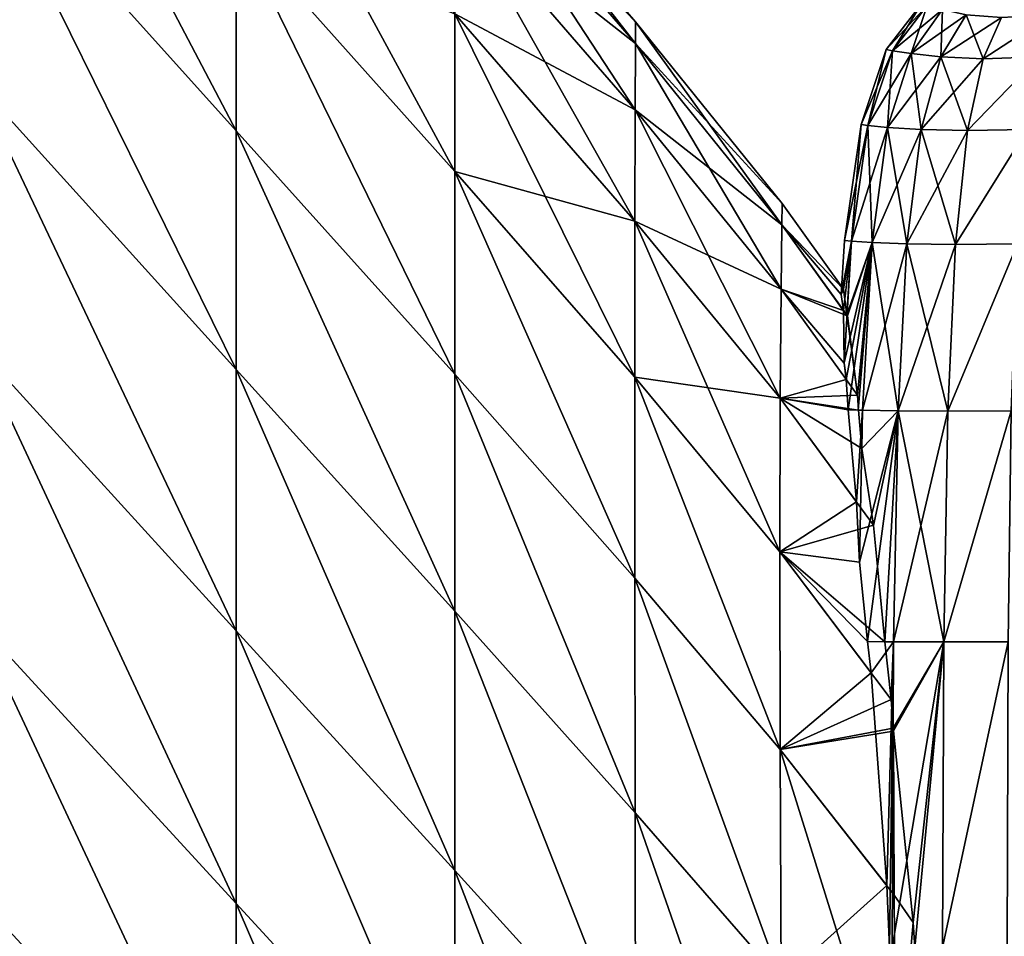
# Model space of a CAD drawing. Extents: x -0.96 to 0.96, y -0.57 to 2.63.
# Tile 119 of 148: x 0.8036 to 0.8807, y 0.746 to 0.8177. Entities that reach past the tile are written whole.
import ezdxf

# ---------------------------------------------------------------- set-up
doc = ezdxf.new("R2010")
doc.units = 0
doc.layers.add('Brakiri_Cruiser_Main_Texture', color=7, linetype='CONTINUOUS')

msp = doc.modelspace()

# ---------------------------------------------------------------- linework, layer by layer
at = {"layer": 'Brakiri_Cruiser_Main_Texture'}
for points in [[(0.800156, 0.84779, -0.603625), (0.800156, 0.831681, -0.610187), (0.820547, 0.809013, -0.607469)], [(0.800156, 0.84779, -0.603625), (0.820547, 0.809013, -0.607469), (0.820547, 0.824995, -0.600906)], [(0.800156, 0.84779, -0.523), (0.820547, 0.824995, -0.520281), (0.820547, 0.809013, -0.513719)], [(0.800156, 0.84779, -0.523), (0.820547, 0.809013, -0.513719), (0.800156, 0.831681, -0.516438)], [(0.837656, 0.805844, -0.598625), (0.837656, 0.818169, -0.590187), (0.820547, 0.837402, -0.592469)], [(0.837656, 0.805844, -0.598625), (0.820547, 0.837402, -0.592469), (0.820547, 0.824995, -0.600906)], [(0.851807, 0.81755, -0.556426), (0.837656, 0.832231, -0.547062), (0.837656, 0.833987, -0.558312)], [(0.85179, 0.815846, -0.567632), (0.851807, 0.81755, -0.556426), (0.837656, 0.833987, -0.558312)], [(0.85179, 0.815846, -0.567632), (0.837656, 0.833987, -0.558312), (0.837656, 0.832231, -0.569562)], [(0.851807, 0.81755, -0.556426), (0.85179, 0.815846, -0.545224), (0.837656, 0.832231, -0.547062)], [(0.85179, 0.815846, -0.545224), (0.837656, 0.82696, -0.536281), (0.837656, 0.832231, -0.547062)], [(0.851772, 0.810649, -0.57837), (0.85179, 0.815846, -0.567632), (0.837656, 0.832231, -0.569562)], [(0.851772, 0.810649, -0.57837), (0.837656, 0.832231, -0.569562), (0.837656, 0.82696, -0.580344)], [(0.800156, 0.831681, -0.610187), (0.800156, 0.812873, -0.614875), (0.820547, 0.790351, -0.612156)], [(0.800156, 0.831681, -0.610187), (0.820547, 0.790351, -0.612156), (0.820547, 0.809013, -0.607469)], [(0.800156, 0.831681, -0.516438), (0.820547, 0.809013, -0.513719), (0.820547, 0.790351, -0.509031)], [(0.800156, 0.831681, -0.516438), (0.820547, 0.790351, -0.509031), (0.800156, 0.812872, -0.51175)], [(0.851772, 0.810649, -0.53449), (0.837656, 0.818169, -0.526437), (0.837656, 0.82696, -0.536281)], [(0.85179, 0.815846, -0.545224), (0.851772, 0.810649, -0.53449), (0.837656, 0.82696, -0.536281)], [(0.851755, 0.801948, -0.588171), (0.851772, 0.810649, -0.57837), (0.837656, 0.82696, -0.580344)], [(0.851755, 0.801948, -0.588171), (0.837656, 0.82696, -0.580344), (0.837656, 0.818169, -0.590187)], [(0.820547, 0.824995, -0.600906), (0.820547, 0.809013, -0.607469), (0.837656, 0.789972, -0.605187)], [(0.820547, 0.824995, -0.600906), (0.837656, 0.789972, -0.605187), (0.837656, 0.805844, -0.598625)], [(0.820547, 0.824995, -0.520281), (0.837656, 0.805844, -0.518), (0.837656, 0.789972, -0.511437)], [(0.820547, 0.824995, -0.520281), (0.837656, 0.789972, -0.511437), (0.820547, 0.809013, -0.513719)], [(0.837656, 0.818169, -0.526437), (0.837656, 0.805844, -0.518), (0.820547, 0.824995, -0.520281)], [(0.874609, 0.818822, -0.537179), (0.871422, 0.815383, -0.55), (0.87418, 0.818959, -0.55)], [(0.87418, 0.818959, -0.55), (0.871422, 0.815383, -0.55), (0.871894, 0.815276, -0.563379)], [(0.87418, 0.818959, -0.55), (0.871894, 0.815276, -0.563379), (0.874609, 0.818822, -0.562821)], [(0.851772, 0.810649, -0.53449), (0.851755, 0.801948, -0.524694), (0.837656, 0.818169, -0.526437)], [(0.851755, 0.801948, -0.524694), (0.837656, 0.805844, -0.518), (0.837656, 0.818169, -0.526437)], [(0.851738, 0.789735, -0.596565), (0.851755, 0.801948, -0.588171), (0.837656, 0.818169, -0.590187)], [(0.851738, 0.789735, -0.596565), (0.837656, 0.818169, -0.590187), (0.837656, 0.805844, -0.598625)], [(0.874609, 0.818822, -0.537179), (0.871894, 0.815276, -0.536621), (0.871422, 0.815383, -0.55)], [(0.875806, 0.818503, -0.52507), (0.871894, 0.815276, -0.536621), (0.874609, 0.818822, -0.537179)], [(0.874609, 0.818822, -0.562821), (0.871894, 0.815276, -0.563379), (0.873359, 0.815064, -0.576208)], [(0.875806, 0.818503, -0.52507), (0.873359, 0.815064, -0.523792), (0.871894, 0.815276, -0.536621)], [(0.874609, 0.818822, -0.562821), (0.873359, 0.815064, -0.576208), (0.875806, 0.818503, -0.57493)], [(0.877677, 0.818098, -0.514383), (0.873359, 0.815064, -0.523792), (0.875806, 0.818503, -0.52507)], [(0.875806, 0.818503, -0.57493), (0.873359, 0.815064, -0.576208), (0.875689, 0.814809, -0.587734)], [(0.875806, 0.818503, -0.57493), (0.875689, 0.814809, -0.587734), (0.877677, 0.818098, -0.585617)], [(0.863286, 0.80332, -0.554895), (0.85179, 0.815846, -0.545224), (0.851807, 0.81755, -0.556426)], [(0.863252, 0.801668, -0.565967), (0.851807, 0.81755, -0.556426), (0.85179, 0.815846, -0.567632)], [(0.863252, 0.801668, -0.565967), (0.863286, 0.80332, -0.554895), (0.851807, 0.81755, -0.556426)], [(0.877677, 0.818098, -0.514383), (0.875689, 0.814809, -0.512267), (0.873359, 0.815064, -0.523792)], [(0.880434, 0.817874, -0.505649), (0.875689, 0.814809, -0.512267), (0.877677, 0.818098, -0.514383)], [(0.877677, 0.818098, -0.585617), (0.875689, 0.814809, -0.587734), (0.878995, 0.814657, -0.597612)], [(0.880434, 0.817874, -0.505649), (0.878995, 0.814657, -0.502388), (0.875689, 0.814809, -0.512267)], [(0.877677, 0.818098, -0.585617), (0.878995, 0.814657, -0.597612), (0.880434, 0.817874, -0.594351)], [(0.884286, 0.818098, -0.499401), (0.883353, 0.814809, -0.494895), (0.878995, 0.814657, -0.502388)], [(0.884286, 0.818098, -0.499401), (0.878995, 0.814657, -0.502388), (0.880434, 0.817874, -0.505649)], [(0.884286, 0.818098, -0.600599), (0.880434, 0.817874, -0.594351), (0.878995, 0.814657, -0.597612)], [(0.884286, 0.818098, -0.600599), (0.878995, 0.814657, -0.597612), (0.883353, 0.814809, -0.605105)], [(0.863252, 0.801668, -0.543832), (0.851772, 0.810649, -0.53449), (0.85179, 0.815846, -0.545224)], [(0.863184, 0.796621, -0.576576), (0.85179, 0.815846, -0.567632), (0.851772, 0.810649, -0.57837)], [(0.863286, 0.80332, -0.554895), (0.863252, 0.801668, -0.543832), (0.85179, 0.815846, -0.545224)], [(0.863184, 0.796621, -0.576576), (0.863252, 0.801668, -0.565967), (0.85179, 0.815846, -0.567632)], [(0.871894, 0.815276, -0.536621), (0.869453, 0.809518, -0.55), (0.871422, 0.815383, -0.55)], [(0.871422, 0.815383, -0.55), (0.869453, 0.809518, -0.55), (0.869969, 0.80944, -0.56406)], [(0.871894, 0.815276, -0.536621), (0.869969, 0.80944, -0.53594), (0.869453, 0.809518, -0.55)], [(0.871422, 0.815383, -0.55), (0.869969, 0.80944, -0.56406), (0.871894, 0.815276, -0.563379)], [(0.873359, 0.815064, -0.523792), (0.869969, 0.80944, -0.53594), (0.871894, 0.815276, -0.536621)], [(0.871894, 0.815276, -0.563379), (0.869969, 0.80944, -0.56406), (0.871527, 0.809284, -0.577528)], [(0.871894, 0.815276, -0.563379), (0.871527, 0.809284, -0.577528), (0.873359, 0.815064, -0.576208)], [(0.873359, 0.815064, -0.523792), (0.871527, 0.809284, -0.522472), (0.869969, 0.80944, -0.53594)], [(0.875689, 0.814809, -0.512267), (0.871527, 0.809284, -0.522472), (0.873359, 0.815064, -0.523792)], [(0.873359, 0.815064, -0.576208), (0.871527, 0.809284, -0.577528), (0.874141, 0.809128, -0.589808)], [(0.875689, 0.814809, -0.512267), (0.874141, 0.809128, -0.510192), (0.871527, 0.809284, -0.522472)], [(0.873359, 0.815064, -0.576208), (0.874141, 0.809128, -0.589808), (0.875689, 0.814809, -0.587734)], [(0.878995, 0.814657, -0.502388), (0.874141, 0.809128, -0.510192), (0.875689, 0.814809, -0.512267)], [(0.875689, 0.814809, -0.587734), (0.874141, 0.809128, -0.589808), (0.877785, 0.80905, -0.600354)], [(0.878995, 0.814657, -0.502388), (0.877785, 0.80905, -0.499646), (0.874141, 0.809128, -0.510192)], [(0.875689, 0.814809, -0.587734), (0.877785, 0.80905, -0.600354), (0.878995, 0.814657, -0.597612)], [(0.883353, 0.814809, -0.494895), (0.882437, 0.809128, -0.491385), (0.877785, 0.80905, -0.499646)], [(0.883353, 0.814809, -0.494895), (0.877785, 0.80905, -0.499646), (0.878995, 0.814657, -0.502388)], [(0.883353, 0.814809, -0.605105), (0.878995, 0.814657, -0.597612), (0.877785, 0.80905, -0.600354)], [(0.883353, 0.814809, -0.605105), (0.877785, 0.80905, -0.600354), (0.882437, 0.809128, -0.608615)], [(0.800156, 0.812873, -0.614875), (0.800156, 0.792264, -0.617687), (0.820547, 0.769902, -0.614969)], [(0.800156, 0.812873, -0.614875), (0.820547, 0.769902, -0.614969), (0.820547, 0.790351, -0.612156)], [(0.800156, 0.812872, -0.51175), (0.820547, 0.790351, -0.509031), (0.820547, 0.769902, -0.506219)], [(0.800156, 0.812872, -0.51175), (0.820547, 0.769902, -0.506219), (0.800156, 0.792264, -0.508937)], [(0.863184, 0.796621, -0.533242), (0.851755, 0.801948, -0.524694), (0.851772, 0.810649, -0.53449)], [(0.863115, 0.788088, -0.586246), (0.851772, 0.810649, -0.57837), (0.851755, 0.801948, -0.588171)], [(0.863252, 0.801668, -0.543832), (0.863184, 0.796621, -0.533242), (0.851772, 0.810649, -0.53449)], [(0.863115, 0.788088, -0.586246), (0.863184, 0.796621, -0.576576), (0.851772, 0.810649, -0.57837)], [(0.820547, 0.809013, -0.607469), (0.820547, 0.790351, -0.612156), (0.837656, 0.771438, -0.609875)], [(0.820547, 0.809013, -0.607469), (0.837656, 0.771438, -0.609875), (0.837656, 0.789972, -0.605187)], [(0.820547, 0.809013, -0.513719), (0.837656, 0.789972, -0.511437), (0.837656, 0.771438, -0.50675)], [(0.820547, 0.809013, -0.513719), (0.837656, 0.771438, -0.50675), (0.820547, 0.790351, -0.509031)], [(0.869969, 0.80944, -0.53594), (0.868156, 0.800445, -0.55), (0.869453, 0.809518, -0.55)], [(0.869453, 0.809518, -0.55), (0.868156, 0.800445, -0.55), (0.868687, 0.800393, -0.56468)], [(0.869969, 0.80944, -0.53594), (0.868687, 0.800393, -0.53532), (0.868156, 0.800445, -0.55)], [(0.869453, 0.809518, -0.55), (0.868687, 0.800393, -0.56468), (0.869969, 0.80944, -0.56406)], [(0.871527, 0.809284, -0.522472), (0.868687, 0.800393, -0.53532), (0.869969, 0.80944, -0.53594)], [(0.869969, 0.80944, -0.56406), (0.868687, 0.800393, -0.56468), (0.870312, 0.800289, -0.578723)], [(0.871527, 0.809284, -0.522472), (0.870312, 0.800289, -0.521277), (0.868687, 0.800393, -0.53532)], [(0.869969, 0.80944, -0.56406), (0.870312, 0.800289, -0.578723), (0.871527, 0.809284, -0.577528)], [(0.874141, 0.809128, -0.510192), (0.870312, 0.800289, -0.521277), (0.871527, 0.809284, -0.522472)], [(0.871527, 0.809284, -0.577528), (0.870312, 0.800289, -0.578723), (0.873027, 0.800185, -0.591535)], [(0.874141, 0.809128, -0.510192), (0.873027, 0.800185, -0.508465), (0.870312, 0.800289, -0.521277)], [(0.871527, 0.809284, -0.577528), (0.873027, 0.800185, -0.591535), (0.874141, 0.809128, -0.589808)], [(0.877785, 0.80905, -0.499646), (0.873027, 0.800185, -0.508465), (0.874141, 0.809128, -0.510192)], [(0.874141, 0.809128, -0.589808), (0.873027, 0.800185, -0.591535), (0.876828, 0.800133, -0.602523)], [(0.877785, 0.80905, -0.499646), (0.876828, 0.800133, -0.497477), (0.873027, 0.800185, -0.508465)], [(0.874141, 0.809128, -0.589808), (0.876828, 0.800133, -0.602523), (0.877785, 0.80905, -0.600354)], [(0.882437, 0.809128, -0.491385), (0.881676, 0.800185, -0.488862), (0.876828, 0.800133, -0.497477)], [(0.882437, 0.809128, -0.491385), (0.876828, 0.800133, -0.497477), (0.877785, 0.80905, -0.499646)], [(0.882437, 0.809128, -0.608615), (0.877785, 0.80905, -0.600354), (0.876828, 0.800133, -0.602523)], [(0.882437, 0.809128, -0.608615), (0.876828, 0.800133, -0.602523), (0.881676, 0.800185, -0.611138)], [(0.837656, 0.805844, -0.598625), (0.837656, 0.789972, -0.605187), (0.851755, 0.774016, -0.603112)], [(0.837656, 0.805844, -0.598625), (0.851755, 0.774016, -0.603112), (0.851738, 0.789735, -0.596565)], [(0.837656, 0.805844, -0.518), (0.851738, 0.789735, -0.516305), (0.851755, 0.774016, -0.509753)], [(0.837656, 0.805844, -0.518), (0.851755, 0.774016, -0.509753), (0.837656, 0.789972, -0.511437)], [(0.851755, 0.801948, -0.524694), (0.851738, 0.789735, -0.516305), (0.837656, 0.805844, -0.518)], [(0.863252, 0.801668, -0.543832), (0.863286, 0.80332, -0.554895), (0.86808, 0.796614, -0.554256)], [(0.863252, 0.801668, -0.565967), (0.86808, 0.796614, -0.554256), (0.863286, 0.80332, -0.554895)], [(0.863115, 0.788088, -0.52359), (0.851738, 0.789735, -0.516305), (0.851755, 0.801948, -0.524694)], [(0.863081, 0.77608, -0.594538), (0.851755, 0.801948, -0.588171), (0.851738, 0.789735, -0.596565)], [(0.863184, 0.796621, -0.533242), (0.863115, 0.788088, -0.52359), (0.851755, 0.801948, -0.524694)], [(0.863081, 0.77608, -0.594538), (0.863115, 0.788088, -0.586246), (0.851755, 0.801948, -0.588171)], [(0.863184, 0.796621, -0.533242), (0.863252, 0.801668, -0.543832), (0.868067, 0.794955, -0.543335)], [(0.863184, 0.796621, -0.576576), (0.868362, 0.794544, -0.565132), (0.863252, 0.801668, -0.565967)], [(0.863252, 0.801668, -0.543832), (0.86808, 0.796614, -0.554256), (0.867901, 0.796208, -0.55)], [(0.863252, 0.801668, -0.543832), (0.867901, 0.796208, -0.55), (0.868067, 0.794955, -0.543335)], [(0.863252, 0.801668, -0.565967), (0.868373, 0.794529, -0.56513), (0.868345, 0.794613, -0.564843)], [(0.863252, 0.801668, -0.565967), (0.868345, 0.794613, -0.564843), (0.86808, 0.796614, -0.554256)], [(0.868687, 0.800393, -0.56468), (0.868156, 0.800445, -0.55), (0.867901, 0.796208, -0.55)], [(0.868687, 0.800393, -0.53532), (0.867901, 0.796208, -0.55), (0.868156, 0.800445, -0.55)], [(0.868687, 0.800393, -0.56468), (0.867901, 0.796208, -0.55), (0.86808, 0.796614, -0.554256)], [(0.868687, 0.800393, -0.53532), (0.868067, 0.794955, -0.543335), (0.867901, 0.796208, -0.55)], [(0.868687, 0.800393, -0.53532), (0.868122, 0.790844, -0.53505), (0.868067, 0.794955, -0.543335)], [(0.868687, 0.800393, -0.56468), (0.86808, 0.796614, -0.554256), (0.868345, 0.794613, -0.564843)], [(0.870312, 0.800289, -0.521277), (0.868122, 0.790858, -0.535051), (0.868687, 0.800393, -0.53532)], [(0.870312, 0.800289, -0.521277), (0.868282, 0.789566, -0.532872), (0.868122, 0.790858, -0.535051)], [(0.870312, 0.800289, -0.521277), (0.868427, 0.787196, -0.530418), (0.868282, 0.789566, -0.532872)], [(0.870312, 0.800289, -0.578723), (0.868687, 0.800393, -0.56468), (0.868345, 0.794613, -0.564843)], [(0.870312, 0.800289, -0.578723), (0.868345, 0.794613, -0.564843), (0.868373, 0.794529, -0.56513)], [(0.870312, 0.800289, -0.578723), (0.868373, 0.794529, -0.56513), (0.869179, 0.788325, -0.575411)], [(0.870312, 0.800289, -0.521277), (0.869562, 0.78716, -0.520533), (0.868427, 0.787196, -0.530418)], [(0.870312, 0.800289, -0.578723), (0.869179, 0.788325, -0.575411), (0.869232, 0.787171, -0.57659)], [(0.870312, 0.800289, -0.578723), (0.869232, 0.787171, -0.57659), (0.869562, 0.78716, -0.579467)], [(0.873027, 0.800185, -0.508465), (0.869562, 0.78716, -0.520533), (0.870312, 0.800289, -0.521277)], [(0.870312, 0.800289, -0.578723), (0.869562, 0.78716, -0.579467), (0.872344, 0.787108, -0.592606)], [(0.873027, 0.800185, -0.508465), (0.872344, 0.787108, -0.507394), (0.869562, 0.78716, -0.520533)], [(0.870312, 0.800289, -0.578723), (0.872344, 0.787108, -0.592606), (0.873027, 0.800185, -0.591535)], [(0.876828, 0.800133, -0.497477), (0.872344, 0.787108, -0.507394), (0.873027, 0.800185, -0.508465)], [(0.873027, 0.800185, -0.591535), (0.872344, 0.787108, -0.592606), (0.87623, 0.787082, -0.603878)], [(0.876828, 0.800133, -0.497477), (0.87623, 0.787082, -0.496122), (0.872344, 0.787108, -0.507394)], [(0.873027, 0.800185, -0.591535), (0.87623, 0.787082, -0.603878), (0.876828, 0.800133, -0.602523)], [(0.881676, 0.800185, -0.488862), (0.881203, 0.787108, -0.487312), (0.87623, 0.787082, -0.496122)], [(0.881676, 0.800185, -0.488862), (0.87623, 0.787082, -0.496122), (0.876828, 0.800133, -0.497477)], [(0.881676, 0.800185, -0.611138), (0.876828, 0.800133, -0.602523), (0.87623, 0.787082, -0.603878)], [(0.881676, 0.800185, -0.611138), (0.87623, 0.787082, -0.603878), (0.881203, 0.787108, -0.612687)], [(0.863115, 0.788088, -0.52359), (0.863184, 0.796621, -0.533242), (0.868292, 0.789553, -0.532872)], [(0.863115, 0.788088, -0.586246), (0.869168, 0.78834, -0.575414), (0.863184, 0.796621, -0.576576)], [(0.863184, 0.796621, -0.533242), (0.868067, 0.794955, -0.543335), (0.868121, 0.790831, -0.53505)], [(0.863184, 0.796621, -0.533242), (0.868121, 0.790831, -0.53505), (0.868304, 0.789537, -0.532871)], [(0.863184, 0.796621, -0.576576), (0.869168, 0.78834, -0.575414), (0.868362, 0.794544, -0.565132)], [(0.800156, 0.792264, -0.617687), (0.800156, 0.770755, -0.618625), (0.820547, 0.74856, -0.615906)], [(0.800156, 0.792264, -0.617687), (0.820547, 0.74856, -0.615906), (0.820547, 0.769902, -0.614969)], [(0.800156, 0.792264, -0.508937), (0.820547, 0.769902, -0.506219), (0.820547, 0.74856, -0.505281)], [(0.800156, 0.792264, -0.508937), (0.820547, 0.74856, -0.505281), (0.800156, 0.770755, -0.508)], [(0.820547, 0.790351, -0.612156), (0.820547, 0.769902, -0.614969), (0.837656, 0.751131, -0.612687)], [(0.820547, 0.790351, -0.612156), (0.837656, 0.751131, -0.612687), (0.837656, 0.771438, -0.609875)], [(0.820547, 0.790351, -0.509031), (0.837656, 0.771438, -0.50675), (0.837656, 0.751131, -0.503937)], [(0.820547, 0.790351, -0.509031), (0.837656, 0.751131, -0.503937), (0.820547, 0.769902, -0.506219)], [(0.837656, 0.789972, -0.605187), (0.837656, 0.771438, -0.609875), (0.851772, 0.755656, -0.607784)], [(0.837656, 0.789972, -0.605187), (0.851772, 0.755656, -0.607784), (0.851755, 0.774016, -0.603112)], [(0.837656, 0.789972, -0.511437), (0.851755, 0.774016, -0.509753), (0.851772, 0.755656, -0.505076)], [(0.837656, 0.789972, -0.511437), (0.851772, 0.755656, -0.505076), (0.837656, 0.771438, -0.50675)], [(0.851738, 0.789735, -0.596565), (0.851755, 0.774016, -0.603112), (0.863115, 0.760607, -0.601012)], [(0.851738, 0.789735, -0.596565), (0.863115, 0.760607, -0.601012), (0.863081, 0.77608, -0.594538)], [(0.851738, 0.789735, -0.516305), (0.863081, 0.77608, -0.515307), (0.863115, 0.760607, -0.508824)], [(0.851738, 0.789735, -0.516305), (0.863115, 0.760607, -0.508824), (0.851755, 0.774016, -0.509753)], [(0.863115, 0.788088, -0.52359), (0.863081, 0.77608, -0.515307), (0.851738, 0.789735, -0.516305)], [(0.863115, 0.788088, -0.52359), (0.868292, 0.789553, -0.532872), (0.868425, 0.787196, -0.530432)], [(0.863115, 0.788088, -0.586246), (0.869234, 0.787171, -0.576609), (0.869168, 0.78834, -0.575414)], [(0.863081, 0.77608, -0.515307), (0.863115, 0.788088, -0.52359), (0.869078, 0.779981, -0.523321)], [(0.863081, 0.77608, -0.594538), (0.870422, 0.778153, -0.584627), (0.863115, 0.788088, -0.586246)], [(0.863115, 0.788088, -0.52359), (0.868425, 0.787196, -0.530432), (0.869078, 0.779981, -0.523321)], [(0.863115, 0.788088, -0.586246), (0.870422, 0.778153, -0.584627), (0.8695, 0.784147, -0.579529)], [(0.863115, 0.788088, -0.586246), (0.8695, 0.784147, -0.579529), (0.869234, 0.787171, -0.576609)], [(0.869562, 0.78716, -0.520533), (0.869078, 0.779981, -0.523321), (0.868425, 0.787196, -0.530432)], [(0.869562, 0.78716, -0.520533), (0.869316, 0.775257, -0.520289), (0.869078, 0.779981, -0.523321)], [(0.869562, 0.78716, -0.579467), (0.869234, 0.787171, -0.576609), (0.8695, 0.784147, -0.579529)], [(0.872344, 0.787108, -0.507394), (0.869316, 0.775273, -0.520289), (0.869562, 0.78716, -0.520533)], [(0.872344, 0.787108, -0.507394), (0.869943, 0.769048, -0.51657), (0.869316, 0.775273, -0.520289)], [(0.872344, 0.787108, -0.592606), (0.869562, 0.78716, -0.579467), (0.8695, 0.784147, -0.579529)], [(0.872344, 0.787108, -0.592606), (0.8695, 0.784147, -0.579529), (0.870429, 0.778144, -0.584625)], [(0.872344, 0.787108, -0.507394), (0.871992, 0.769038, -0.506836), (0.869943, 0.769048, -0.51657)], [(0.872344, 0.787108, -0.592606), (0.870429, 0.778144, -0.584625), (0.871297, 0.769041, -0.589859)], [(0.872344, 0.787108, -0.592606), (0.871297, 0.769041, -0.589859), (0.871992, 0.769038, -0.593164)], [(0.87623, 0.787082, -0.496122), (0.871992, 0.769038, -0.506836), (0.872344, 0.787108, -0.507394)], [(0.872344, 0.787108, -0.592606), (0.871992, 0.769038, -0.593164), (0.875922, 0.769025, -0.604577)], [(0.87623, 0.787082, -0.496122), (0.875922, 0.769025, -0.495423), (0.871992, 0.769038, -0.506836)], [(0.872344, 0.787108, -0.592606), (0.875922, 0.769025, -0.604577), (0.87623, 0.787082, -0.603878)], [(0.881203, 0.787108, -0.487312), (0.880957, 0.769038, -0.486516), (0.875922, 0.769025, -0.495423)], [(0.881203, 0.787108, -0.487312), (0.875922, 0.769025, -0.495423), (0.87623, 0.787082, -0.496122)], [(0.881203, 0.787108, -0.612687), (0.87623, 0.787082, -0.603878), (0.875922, 0.769025, -0.604577)], [(0.881203, 0.787108, -0.612687), (0.875922, 0.769025, -0.604577), (0.880957, 0.769038, -0.613484)], [(0.863081, 0.77608, -0.515307), (0.869078, 0.779981, -0.523321), (0.869316, 0.775257, -0.520289)], [(0.863081, 0.77608, -0.594538), (0.871299, 0.769041, -0.589872), (0.870422, 0.778153, -0.584627)], [(0.863115, 0.760607, -0.601012), (0.871802, 0.764516, -0.592399), (0.863081, 0.77608, -0.594538)], [(0.863115, 0.760607, -0.508824), (0.863081, 0.77608, -0.515307), (0.870225, 0.766606, -0.515154)], [(0.863081, 0.77608, -0.515307), (0.869316, 0.775257, -0.520289), (0.869941, 0.769048, -0.51658)], [(0.863081, 0.77608, -0.515307), (0.869941, 0.769048, -0.51658), (0.870225, 0.766606, -0.515154)], [(0.863081, 0.77608, -0.594538), (0.871802, 0.764516, -0.592399), (0.871299, 0.769041, -0.589872)], [(0.851755, 0.774016, -0.603112), (0.851772, 0.755656, -0.607784), (0.863184, 0.742528, -0.605638)], [(0.851755, 0.774016, -0.603112), (0.863184, 0.742528, -0.605638), (0.863115, 0.760607, -0.601012)], [(0.851755, 0.774016, -0.509753), (0.863115, 0.760607, -0.508824), (0.863184, 0.742528, -0.50418)], [(0.851755, 0.774016, -0.509753), (0.863184, 0.742528, -0.50418), (0.851772, 0.755656, -0.505076)], [(0.837656, 0.771438, -0.609875), (0.837656, 0.751131, -0.612687), (0.85179, 0.735536, -0.610582)], [(0.837656, 0.771438, -0.609875), (0.85179, 0.735536, -0.610582), (0.851772, 0.755656, -0.607784)], [(0.837656, 0.771438, -0.50675), (0.851772, 0.755656, -0.505076), (0.85179, 0.735536, -0.502274)], [(0.837656, 0.771438, -0.50675), (0.85179, 0.735536, -0.502274), (0.837656, 0.751131, -0.503937)], [(0.800156, 0.770755, -0.618625), (0.800156, 0.749246, -0.617687), (0.820547, 0.727218, -0.614969)], [(0.800156, 0.770755, -0.618625), (0.820547, 0.727218, -0.614969), (0.820547, 0.74856, -0.615906)], [(0.800156, 0.770755, -0.508), (0.820547, 0.74856, -0.505281), (0.820547, 0.727218, -0.506219)], [(0.800156, 0.770755, -0.508), (0.820547, 0.727218, -0.506219), (0.800156, 0.749246, -0.508937)], [(0.820547, 0.769902, -0.614969), (0.820547, 0.74856, -0.615906), (0.837656, 0.729937, -0.613625)], [(0.820547, 0.769902, -0.614969), (0.837656, 0.729937, -0.613625), (0.837656, 0.751131, -0.612687)], [(0.820547, 0.769902, -0.506219), (0.837656, 0.751131, -0.503937), (0.837656, 0.729937, -0.503)], [(0.820547, 0.769902, -0.506219), (0.837656, 0.729937, -0.503), (0.820547, 0.74856, -0.505281)], [(0.871992, 0.769038, -0.506836), (0.870225, 0.766606, -0.515154), (0.869941, 0.769048, -0.51658)], [(0.871992, 0.769038, -0.506836), (0.871459, 0.749961, -0.508777), (0.870225, 0.766606, -0.515154)], [(0.871992, 0.769038, -0.593164), (0.871299, 0.769041, -0.589872), (0.871802, 0.764516, -0.592399)], [(0.871992, 0.769038, -0.506836), (0.871678, 0.745114, -0.507588), (0.871459, 0.749961, -0.508777)], [(0.871992, 0.769038, -0.506836), (0.871875, 0.745114, -0.50665), (0.871678, 0.745114, -0.507588)], [(0.871992, 0.769038, -0.593164), (0.871802, 0.764516, -0.592399), (0.871959, 0.762281, -0.593217)], [(0.875922, 0.769025, -0.495423), (0.871875, 0.745114, -0.50665), (0.871992, 0.769038, -0.506836)], [(0.875922, 0.769025, -0.495423), (0.875812, 0.745114, -0.495175), (0.871875, 0.745114, -0.50665)], [(0.875922, 0.769025, -0.604577), (0.871992, 0.769038, -0.593164), (0.871959, 0.762281, -0.593217)], [(0.875922, 0.769025, -0.604577), (0.871959, 0.762281, -0.593217), (0.871983, 0.762064, -0.59329)], [(0.875922, 0.769025, -0.604577), (0.871983, 0.762064, -0.59329), (0.873519, 0.747067, -0.598082)], [(0.875922, 0.769025, -0.604577), (0.873519, 0.747067, -0.598082), (0.873641, 0.745114, -0.598497)], [(0.875922, 0.769025, -0.604577), (0.873641, 0.745114, -0.598497), (0.875812, 0.745114, -0.604825)], [(0.880957, 0.769038, -0.486516), (0.880875, 0.745114, -0.48625), (0.875812, 0.745114, -0.495175)], [(0.880957, 0.769038, -0.486516), (0.875812, 0.745114, -0.495175), (0.875922, 0.769025, -0.495423)], [(0.880957, 0.769038, -0.613484), (0.875922, 0.769025, -0.604577), (0.875812, 0.745114, -0.604825)], [(0.880957, 0.769038, -0.613484), (0.875812, 0.745114, -0.604825), (0.880875, 0.745114, -0.61375)], [(0.863115, 0.760607, -0.508824), (0.870225, 0.766606, -0.515154), (0.87145, 0.749973, -0.508777)], [(0.863115, 0.760607, -0.601012), (0.871959, 0.762268, -0.593217), (0.871802, 0.764516, -0.592399)], [(0.863115, 0.760607, -0.601012), (0.871983, 0.762046, -0.593298), (0.871959, 0.762268, -0.593217)], [(0.863115, 0.760607, -0.601012), (0.872041, 0.749219, -0.598682), (0.871983, 0.762046, -0.593298)], [(0.872041, 0.749219, -0.598682), (0.873519, 0.747067, -0.598082), (0.871983, 0.762064, -0.59329)], [(0.863184, 0.742528, -0.50418), (0.863115, 0.760607, -0.508824), (0.871459, 0.749961, -0.508777)], [(0.863115, 0.760607, -0.601012), (0.863184, 0.742528, -0.605638), (0.872178, 0.731577, -0.603189)], [(0.863115, 0.760607, -0.601012), (0.872178, 0.731577, -0.603189), (0.872041, 0.749219, -0.598682)], [(0.851772, 0.755656, -0.607784), (0.85179, 0.735536, -0.610582), (0.863252, 0.722702, -0.608389)], [(0.851772, 0.755656, -0.607784), (0.863252, 0.722702, -0.608389), (0.863184, 0.742528, -0.605638)], [(0.851772, 0.755656, -0.505076), (0.863184, 0.742528, -0.50418), (0.863252, 0.722702, -0.50141)], [(0.851772, 0.755656, -0.505076), (0.863252, 0.722702, -0.50141), (0.85179, 0.735536, -0.502274)], [(0.837656, 0.751131, -0.612687), (0.837656, 0.729937, -0.613625), (0.851807, 0.714535, -0.611504)], [(0.837656, 0.751131, -0.612687), (0.851807, 0.714535, -0.611504), (0.85179, 0.735536, -0.610582)], [(0.837656, 0.751131, -0.503937), (0.85179, 0.735536, -0.502274), (0.851807, 0.714534, -0.501348)], [(0.837656, 0.751131, -0.503937), (0.851807, 0.714534, -0.501348), (0.837656, 0.729937, -0.503)], [(0.863184, 0.742528, -0.50418), (0.871459, 0.749961, -0.508777), (0.871676, 0.745114, -0.507596)], [(0.800156, 0.749246, -0.617687), (0.800156, 0.728637, -0.614875), (0.820547, 0.706769, -0.612156)], [(0.800156, 0.749246, -0.617687), (0.820547, 0.706769, -0.612156), (0.820547, 0.727218, -0.614969)], [(0.800156, 0.749246, -0.508937), (0.820547, 0.727218, -0.506219), (0.820547, 0.706769, -0.509031)], [(0.800156, 0.749246, -0.508937), (0.820547, 0.706769, -0.509031), (0.800156, 0.728637, -0.51175)], [(0.872178, 0.731577, -0.603189), (0.873514, 0.747075, -0.598084), (0.872041, 0.749219, -0.598682)], [(0.820547, 0.74856, -0.615906), (0.820547, 0.727218, -0.614969), (0.837656, 0.708743, -0.612687)], [(0.820547, 0.74856, -0.615906), (0.837656, 0.708743, -0.612687), (0.837656, 0.729937, -0.613625)], [(0.820547, 0.74856, -0.505281), (0.837656, 0.729937, -0.503), (0.837656, 0.708743, -0.503937)], [(0.820547, 0.74856, -0.505281), (0.837656, 0.708743, -0.503937), (0.820547, 0.727218, -0.506219)], [(0.872178, 0.731577, -0.603189), (0.873641, 0.745114, -0.598497), (0.873514, 0.747075, -0.598084)]]:
    msp.add_3dface(points, dxfattribs=at)

doc.saveas('drawing.dxf')
